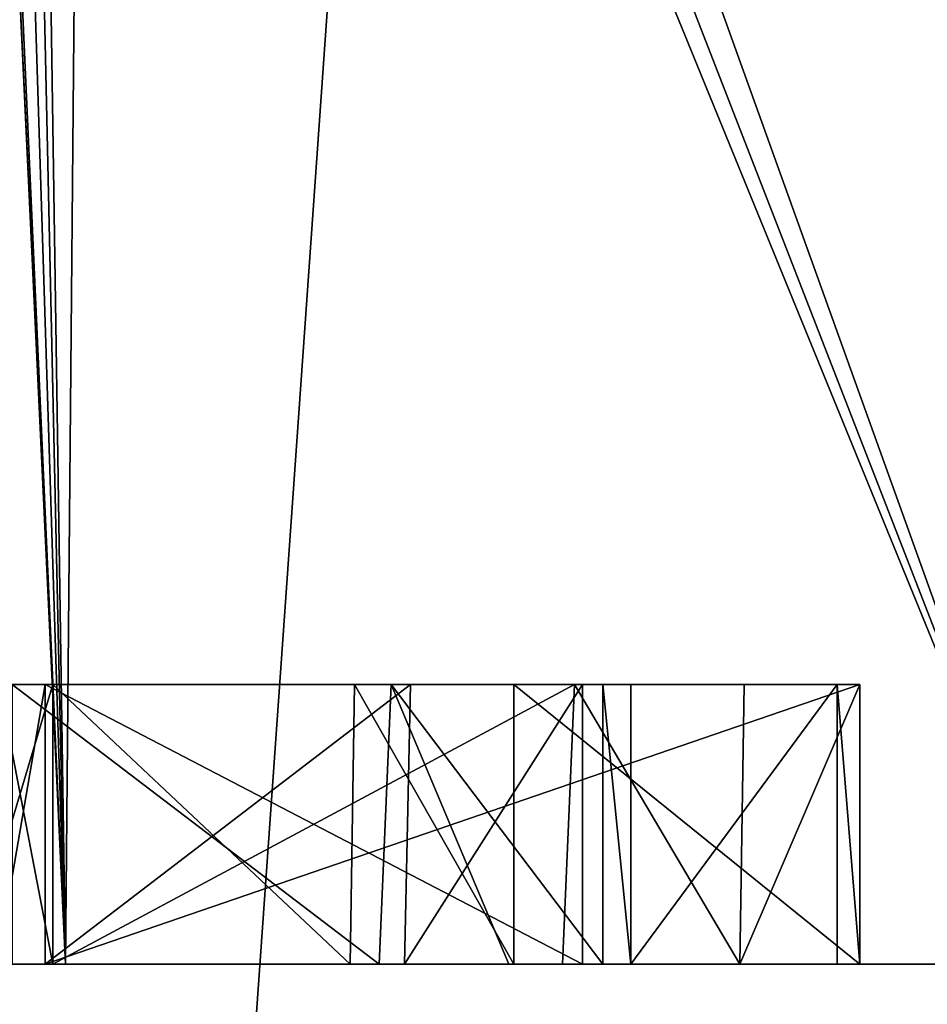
# Model space of a CAD drawing. Header units: millimetres. Extents: x -18.9 to 18.9, y -8.8 to 39.
# Tile 174 of 256: x -3.952 to -3.303, y 24.371 to 25.075. Entities that reach past the tile are written whole.
import ezdxf

# ---------------------------------------------------------------- set-up
doc = ezdxf.new("R2010")
doc.units = ezdxf.units.MM
doc.header["$LTSCALE"] = 41.718519
for name, color, linetype in [('1221', 7, 'CONTINUOUS'), ('1390', 7, 'CONTINUOUS'), ('1391', 7, 'CONTINUOUS'), ('1392', 7, 'CONTINUOUS'), ('1393', 7, 'CONTINUOUS'), ('1394', 7, 'CONTINUOUS'), ('1395', 7, 'CONTINUOUS'), ('1396', 7, 'CONTINUOUS'), ('1397', 7, 'CONTINUOUS'), ('1398', 7, 'CONTINUOUS'), ('1400', 7, 'CONTINUOUS'), ('1401', 7, 'CONTINUOUS'), ('1402', 7, 'CONTINUOUS'), ('1403', 7, 'CONTINUOUS'), ('1404', 7, 'CONTINUOUS'), ('1405', 7, 'CONTINUOUS'), ('1406', 7, 'CONTINUOUS'), ('15', 7, 'CONTINUOUS'), ('307', 7, 'CONTINUOUS')]:
    doc.layers.add(name, color=color, linetype=linetype)

msp = doc.modelspace()

# ---------------------------------------------------------------- linework, layer by layer
at = {"layer": '1221', "color": 7, "linetype": 'Continuous'}
for points in [[(3.919, 24.4, 10.15668), (3.919, 24.4, 8.94332), (-3.919, 24.4, 10.15668), (3.919, 24.4, 10.15668)], [(3.919, 24.4, 10.15668), (-3.919, 24.4, 10.15668), (-3.2047, 24.4, 11.1398), (3.919, 24.4, 10.15668)], [(3.919, 24.4, 8.94332), (3.2047, 24.4, 7.9602), (-3.919, 24.4, 8.94332), (3.919, 24.4, 8.94332)], [(3.919, 24.4, 8.94332), (-3.919, 24.4, 8.94332), (-3.919, 24.4, 10.15668), (3.919, 24.4, 8.94332)], [(3.2047, 24.4, 7.9602), (-3.2047, 24.4, 7.9602), (-3.919, 24.4, 8.94332), (3.2047, 24.4, 7.9602)]]:
    msp.add_3dface(points, dxfattribs=at)
at = {"layer": '1390', "color": 7, "linetype": 'Continuous'}
for points in [[(-3.92815, 24.6, 7.13095), (-3.98971, 24.6, 7.12781), (-3.92815, 24.6, 6.92339), (-3.92815, 24.6, 7.13095)], [(-3.92815, 24.6, 6.92339), (-3.98971, 24.6, 7.12781), (-3.96675, 24.6, 6.92141), (-3.92815, 24.6, 6.92339)], [(-3.97143, 24.6, 5.97854), (-3.95728, 24.6, 5.76905), (-3.93361, 24.6, 5.97661), (-3.97143, 24.6, 5.97854)], [(-3.95728, 24.6, 5.76905), (-3.68629, 24.6, 5.83536), (-3.93361, 24.6, 5.97661), (-3.95728, 24.6, 5.76905)], [(-3.93361, 24.6, 6.48641), (-3.93361, 24.6, 6.29706), (-3.54944, 24.6, 6.29888), (-3.93361, 24.6, 6.48641)], [(-3.35098, 24.6, 6.48641), (-3.93361, 24.6, 6.48641), (-3.54944, 24.6, 6.29888), (-3.35098, 24.6, 6.48641)], [(-3.93361, 24.6, 5.97661), (-3.68629, 24.6, 5.83536), (-3.67239, 24.6, 6.0646), (-3.93361, 24.6, 5.97661)], [(-3.55519, 24.6, 7.01604), (-3.92815, 24.6, 7.13095), (-3.71249, 24.6, 6.86347), (-3.55519, 24.6, 7.01604)], [(-3.71249, 24.6, 6.86347), (-3.92815, 24.6, 7.13095), (-3.92815, 24.6, 6.92339), (-3.71249, 24.6, 6.86347)], [(-3.5986, 24.6, 6.69944), (-3.55519, 24.6, 7.01604), (-3.71249, 24.6, 6.86347), (-3.5986, 24.6, 6.69944)], [(-3.68629, 24.6, 5.83536), (-3.53487, 24.6, 6.00392), (-3.67239, 24.6, 6.0646), (-3.68629, 24.6, 5.83536)], [(-3.67239, 24.6, 6.0646), (-3.53487, 24.6, 6.00392), (-3.54944, 24.6, 6.29888), (-3.67239, 24.6, 6.0646)], [(-3.35098, 24.6, 6.69944), (-3.55519, 24.6, 7.01604), (-3.5986, 24.6, 6.69944), (-3.35098, 24.6, 6.69944)], [(-3.43372, 24.6, 6.88459), (-3.55519, 24.6, 7.01604), (-3.35098, 24.6, 6.69944), (-3.43372, 24.6, 6.88459)], [(-3.36737, 24.6, 5.8), (-3.35098, 24.6, 6.48641), (-3.54944, 24.6, 6.29888), (-3.36737, 24.6, 5.8)], [(-3.51485, 24.6, 5.8), (-3.36737, 24.6, 5.8), (-3.54944, 24.6, 6.29888), (-3.51485, 24.6, 5.8)], [(-3.53487, 24.6, 6.00392), (-3.51485, 24.6, 5.8), (-3.54944, 24.6, 6.29888), (-3.53487, 24.6, 6.00392)]]:
    msp.add_3dface(points, dxfattribs=at)
at = {"layer": '1391', "color": 7, "linetype": 'Continuous'}
for points in [[(-3.54944, 24.6, 6.29888), (-3.93361, 24.6, 6.29706), (-3.54944, 24.4, 6.29888), (-3.54944, 24.6, 6.29888)], [(-3.93361, 24.6, 6.29706), (-3.93361, 24.4, 6.29706), (-3.54944, 24.4, 6.29888), (-3.93361, 24.6, 6.29706)]]:
    msp.add_3dface(points, dxfattribs=at)
at = {"layer": '1392', "color": 7, "linetype": 'Continuous'}
for points in [[(-3.93361, 24.6, 5.97661), (-3.67239, 24.6, 6.0646), (-3.93361, 24.4, 5.97661), (-3.93361, 24.6, 5.97661)], [(-3.93361, 24.4, 5.97661), (-3.67239, 24.6, 6.0646), (-3.67678, 24.4, 6.06093), (-3.93361, 24.4, 5.97661)], [(-3.67239, 24.6, 6.0646), (-3.54944, 24.6, 6.29888), (-3.67678, 24.4, 6.06093), (-3.67239, 24.6, 6.0646)], [(-3.54944, 24.6, 6.29888), (-3.54944, 24.4, 6.29888), (-3.67678, 24.4, 6.06093), (-3.54944, 24.6, 6.29888)]]:
    msp.add_3dface(points, dxfattribs=at)
at = {"layer": '1393', "color": 7, "linetype": 'Continuous'}
for points in [[(-3.97143, 24.6, 5.97854), (-3.93361, 24.6, 5.97661), (-3.96815, 24.4, 5.97798), (-3.97143, 24.6, 5.97854)], [(-3.93361, 24.6, 5.97661), (-3.93361, 24.4, 5.97661), (-3.96815, 24.4, 5.97798), (-3.93361, 24.6, 5.97661)]]:
    msp.add_3dface(points, dxfattribs=at)
at = {"layer": '1394', "color": 7, "linetype": 'Continuous'}
for points in [[(-3.92815, 24.6, 6.92339), (-3.96675, 24.6, 6.92141), (-3.92815, 24.4, 6.92339), (-3.92815, 24.6, 6.92339)], [(-3.92815, 24.4, 6.92339), (-3.96675, 24.6, 6.92141), (-3.96459, 24.4, 6.92198), (-3.92815, 24.4, 6.92339)]]:
    msp.add_3dface(points, dxfattribs=at)
at = {"layer": '1395', "color": 7, "linetype": 'Continuous'}
for points in [[(-3.71249, 24.6, 6.86347), (-3.92815, 24.6, 6.92339), (-3.71563, 24.4, 6.86569), (-3.71249, 24.6, 6.86347)], [(-3.92815, 24.6, 6.92339), (-3.92815, 24.4, 6.92339), (-3.71563, 24.4, 6.86569), (-3.92815, 24.6, 6.92339)], [(-3.5986, 24.4, 6.69944), (-3.71249, 24.6, 6.86347), (-3.71563, 24.4, 6.86569), (-3.5986, 24.4, 6.69944)], [(-3.5986, 24.6, 6.69944), (-3.71249, 24.6, 6.86347), (-3.5986, 24.4, 6.69944), (-3.5986, 24.6, 6.69944)]]:
    msp.add_3dface(points, dxfattribs=at)
at = {"layer": '1396', "color": 7, "linetype": 'Continuous'}
for points in [[(-3.35098, 24.6, 6.69944), (-3.5986, 24.6, 6.69944), (-3.35098, 24.4, 6.69944), (-3.35098, 24.6, 6.69944)], [(-3.5986, 24.6, 6.69944), (-3.5986, 24.4, 6.69944), (-3.35098, 24.4, 6.69944), (-3.5986, 24.6, 6.69944)]]:
    msp.add_3dface(points, dxfattribs=at)
at = {"layer": '1397', "color": 7, "linetype": 'Continuous'}
for points in [[(-3.92815, 24.6, 7.13095), (-3.55519, 24.6, 7.01604), (-3.92815, 24.4, 7.13095), (-3.92815, 24.6, 7.13095)], [(-3.92815, 24.4, 7.13095), (-3.55519, 24.6, 7.01604), (-3.56381, 24.4, 7.0225), (-3.92815, 24.4, 7.13095)], [(-3.56381, 24.4, 7.0225), (-3.55519, 24.6, 7.01604), (-3.43683, 24.4, 6.88926), (-3.56381, 24.4, 7.0225)], [(-3.55519, 24.6, 7.01604), (-3.43372, 24.6, 6.88459), (-3.43683, 24.4, 6.88926), (-3.55519, 24.6, 7.01604)], [(-3.43372, 24.6, 6.88459), (-3.35098, 24.6, 6.69944), (-3.43683, 24.4, 6.88926), (-3.43372, 24.6, 6.88459)], [(-3.35098, 24.6, 6.69944), (-3.35098, 24.4, 6.69944), (-3.43683, 24.4, 6.88926), (-3.35098, 24.6, 6.69944)]]:
    msp.add_3dface(points, dxfattribs=at)
at = {"layer": '1398', "color": 7, "linetype": 'Continuous'}
for points in [[(-3.98971, 24.6, 7.12781), (-3.92815, 24.6, 7.13095), (-3.98823, 24.4, 7.12849), (-3.98971, 24.6, 7.12781)], [(-3.92815, 24.6, 7.13095), (-3.92815, 24.4, 7.13095), (-3.98823, 24.4, 7.12849), (-3.92815, 24.6, 7.13095)]]:
    msp.add_3dface(points, dxfattribs=at)
at = {"layer": '1400', "color": 7, "linetype": 'Continuous'}
for points in [[(-3.68629, 24.6, 5.83536), (-3.95728, 24.6, 5.76905), (-3.69493, 24.4, 5.83032), (-3.68629, 24.6, 5.83536)], [(-3.95728, 24.6, 5.76905), (-3.95728, 24.4, 5.76905), (-3.69493, 24.4, 5.83032), (-3.95728, 24.6, 5.76905)], [(-3.60216, 24.4, 5.9039), (-3.68629, 24.6, 5.83536), (-3.69493, 24.4, 5.83032), (-3.60216, 24.4, 5.9039)], [(-3.53487, 24.6, 6.00392), (-3.68629, 24.6, 5.83536), (-3.53487, 24.4, 6.00392), (-3.53487, 24.6, 6.00392)], [(-3.53487, 24.4, 6.00392), (-3.68629, 24.6, 5.83536), (-3.60216, 24.4, 5.9039), (-3.53487, 24.4, 6.00392)]]:
    msp.add_3dface(points, dxfattribs=at)
at = {"layer": '1401', "color": 7, "linetype": 'Continuous'}
for points in [[(-3.51485, 24.6, 5.8), (-3.53487, 24.6, 6.00392), (-3.51485, 24.4, 5.8), (-3.51485, 24.6, 5.8)], [(-3.53487, 24.6, 6.00392), (-3.53487, 24.4, 6.00392), (-3.51485, 24.4, 5.8), (-3.53487, 24.6, 6.00392)]]:
    msp.add_3dface(points, dxfattribs=at)
at = {"layer": '1402', "color": 7, "linetype": 'Continuous'}
for points in [[(-3.36737, 24.6, 5.8), (-3.51485, 24.6, 5.8), (-3.51485, 24.4, 5.8), (-3.36737, 24.6, 5.8)], [(-3.36737, 24.6, 5.8), (-3.51485, 24.4, 5.8), (-3.36737, 24.4, 5.8), (-3.36737, 24.6, 5.8)]]:
    msp.add_3dface(points, dxfattribs=at)
at = {"layer": '1403', "color": 7, "linetype": 'Continuous'}
for points in [[(-3.35098, 24.6, 6.48641), (-3.36737, 24.6, 5.8), (-3.35098, 24.4, 6.48641), (-3.35098, 24.6, 6.48641)], [(-3.36737, 24.6, 5.8), (-3.36737, 24.4, 5.8), (-3.35098, 24.4, 6.48641), (-3.36737, 24.6, 5.8)]]:
    msp.add_3dface(points, dxfattribs=at)
at = {"layer": '1404', "color": 7, "linetype": 'Continuous'}
for points in [[(-3.93361, 24.6, 6.48641), (-3.35098, 24.6, 6.48641), (-3.93361, 24.4, 6.48641), (-3.93361, 24.6, 6.48641)], [(-3.35098, 24.6, 6.48641), (-3.35098, 24.4, 6.48641), (-3.93361, 24.4, 6.48641), (-3.35098, 24.6, 6.48641)]]:
    msp.add_3dface(points, dxfattribs=at)
at = {"layer": '1405', "color": 7, "linetype": 'Continuous'}
for points in [[(-3.93361, 24.6, 6.29706), (-3.93361, 24.6, 6.48641), (-3.93361, 24.4, 6.48641), (-3.93361, 24.6, 6.29706)], [(-3.93361, 24.4, 6.29706), (-3.93361, 24.6, 6.29706), (-3.93361, 24.4, 6.48641), (-3.93361, 24.4, 6.29706)]]:
    msp.add_3dface(points, dxfattribs=at)
at = {"layer": '1406', "color": 7, "linetype": 'Continuous'}
for points in [[(-3.96815, 24.4, 5.97798), (-3.93361, 24.4, 5.97661), (-4.43444, 24.4, 5.98114), (-3.96815, 24.4, 5.97798)], [(-3.93361, 24.4, 5.97661), (-4.40344, 24.4, 5.94777), (-4.43444, 24.4, 5.98114), (-3.93361, 24.4, 5.97661)], [(-3.92815, 24.4, 6.92339), (-3.96459, 24.4, 6.92198), (-4.41511, 24.4, 6.93758), (-3.92815, 24.4, 6.92339)], [(-3.92815, 24.4, 6.92339), (-4.41511, 24.4, 6.93758), (-4.37912, 24.4, 6.97214), (-3.92815, 24.4, 6.92339)], [(-4.40344, 24.4, 5.94777), (-3.93361, 24.4, 5.97661), (-3.60216, 24.4, 5.9039), (-4.40344, 24.4, 5.94777)], [(-4.36714, 24.4, 5.91433), (-4.40344, 24.4, 5.94777), (-3.60216, 24.4, 5.9039), (-4.36714, 24.4, 5.91433)], [(-3.43683, 24.4, 6.88926), (-3.92815, 24.4, 6.92339), (-4.37912, 24.4, 6.97214), (-3.43683, 24.4, 6.88926)], [(-3.43683, 24.4, 6.88926), (-4.37912, 24.4, 6.97214), (-4.34009, 24.4, 7.00354), (-3.43683, 24.4, 6.88926)], [(-4.32906, 24.4, 5.88434), (-4.36714, 24.4, 5.91433), (-3.60216, 24.4, 5.9039), (-4.32906, 24.4, 5.88434)], [(-3.56381, 24.4, 7.0225), (-3.43683, 24.4, 6.88926), (-4.34009, 24.4, 7.00354), (-3.56381, 24.4, 7.0225)], [(-3.56381, 24.4, 7.0225), (-4.34009, 24.4, 7.00354), (-4.29783, 24.4, 7.03205), (-3.56381, 24.4, 7.0225)], [(-4.28927, 24.4, 5.8578), (-4.32906, 24.4, 5.88434), (-3.69493, 24.4, 5.83032), (-4.28927, 24.4, 5.8578)], [(-4.32906, 24.4, 5.88434), (-3.60216, 24.4, 5.9039), (-3.69493, 24.4, 5.83032), (-4.32906, 24.4, 5.88434)], [(-3.56381, 24.4, 7.0225), (-4.29783, 24.4, 7.03205), (-4.25239, 24.4, 7.05769), (-3.56381, 24.4, 7.0225)], [(-4.24749, 24.4, 5.83469), (-4.28927, 24.4, 5.8578), (-3.69493, 24.4, 5.83032), (-4.24749, 24.4, 5.83469)], [(-3.56381, 24.4, 7.0225), (-4.25239, 24.4, 7.05769), (-4.20422, 24.4, 7.07987), (-3.56381, 24.4, 7.0225)], [(-4.2038, 24.4, 5.81504), (-4.24749, 24.4, 5.83469), (-3.69493, 24.4, 5.83032), (-4.2038, 24.4, 5.81504)], [(-3.56381, 24.4, 7.0225), (-4.20422, 24.4, 7.07987), (-4.15374, 24.4, 7.09802), (-3.56381, 24.4, 7.0225)], [(-3.95728, 24.4, 5.76905), (-4.2038, 24.4, 5.81504), (-3.69493, 24.4, 5.83032), (-3.95728, 24.4, 5.76905)], [(-3.56381, 24.4, 7.0225), (-4.15374, 24.4, 7.09802), (-4.10102, 24.4, 7.11202), (-3.56381, 24.4, 7.0225)], [(-3.56381, 24.4, 7.0225), (-4.10102, 24.4, 7.11202), (-4.04585, 24.4, 7.12218), (-3.56381, 24.4, 7.0225)], [(-3.56381, 24.4, 7.0225), (-4.04585, 24.4, 7.12218), (-3.98823, 24.4, 7.12849), (-3.56381, 24.4, 7.0225)], [(-3.92815, 24.4, 7.13095), (-3.56381, 24.4, 7.0225), (-3.98823, 24.4, 7.12849), (-3.92815, 24.4, 7.13095)], [(-3.54944, 24.4, 6.29888), (-3.93361, 24.4, 6.29706), (-3.93361, 24.4, 6.48641), (-3.54944, 24.4, 6.29888)], [(-3.35098, 24.4, 6.48641), (-3.54944, 24.4, 6.29888), (-3.93361, 24.4, 6.48641), (-3.35098, 24.4, 6.48641)], [(-3.93361, 24.4, 5.97661), (-3.67678, 24.4, 6.06093), (-3.53487, 24.4, 6.00392), (-3.93361, 24.4, 5.97661)], [(-3.93361, 24.4, 5.97661), (-3.53487, 24.4, 6.00392), (-3.60216, 24.4, 5.9039), (-3.93361, 24.4, 5.97661)], [(-3.71563, 24.4, 6.86569), (-3.92815, 24.4, 6.92339), (-3.43683, 24.4, 6.88926), (-3.71563, 24.4, 6.86569)], [(-3.5986, 24.4, 6.69944), (-3.71563, 24.4, 6.86569), (-3.35098, 24.4, 6.69944), (-3.5986, 24.4, 6.69944)], [(-3.35098, 24.4, 6.69944), (-3.71563, 24.4, 6.86569), (-3.43683, 24.4, 6.88926), (-3.35098, 24.4, 6.69944)], [(-3.67678, 24.4, 6.06093), (-3.54944, 24.4, 6.29888), (-3.53487, 24.4, 6.00392), (-3.67678, 24.4, 6.06093)], [(-3.53487, 24.4, 6.00392), (-3.54944, 24.4, 6.29888), (-3.36737, 24.4, 5.8), (-3.53487, 24.4, 6.00392)], [(-3.36737, 24.4, 5.8), (-3.54944, 24.4, 6.29888), (-3.35098, 24.4, 6.48641), (-3.36737, 24.4, 5.8)], [(-3.51485, 24.4, 5.8), (-3.53487, 24.4, 6.00392), (-3.36737, 24.4, 5.8), (-3.51485, 24.4, 5.8)]]:
    msp.add_3dface(points, dxfattribs=at)
at = {"layer": '15', "color": 7, "linetype": 'Continuous'}
for points in [[(-3.21466, 32.4, -17.10047), (-5.95009, -6.3, -16.35091), (-5.07662, 34.4, -16.64295), (-3.21466, 32.4, -17.10047)], [(-3.21466, -3.5, -17.10047), (-5.95009, -6.3, -16.35091), (-3.21466, 32.4, -17.10047), (-3.21466, -3.5, -17.10047)], [(-5.02382, -3.5, 16.65897), (-2.22372, 26.4, 17.25711), (-5.08429, 26.4, 16.64038), (-5.02382, -3.5, 16.65897)], [(-5.02382, -3.5, 16.65897), (0.46243, -3.5, 17.39385), (-2.22372, 26.4, 17.25711), (-5.02382, -3.5, 16.65897)]]:
    msp.add_3dface(points, dxfattribs=at)
at = {"layer": '307', "color": 7, "linetype": 'Continuous'}
for points in [[(-4.13552, 34.20349, 10.01261), (-3.83276, 34.20349, 10.72694), (-3.919, 24.4, 10.15668), (-4.13552, 34.20349, 10.01261)], [(-4.02279, 26.59651, 9.20095), (-4.13552, 34.20349, 10.01261), (-3.919, 24.4, 10.15668), (-4.02279, 26.59651, 9.20095)], [(-3.919, 24.4, 10.15668), (-3.83276, 34.20349, 10.72694), (-3.2047, 24.4, 11.1398), (-3.919, 24.4, 10.15668)], [(-3.83276, 34.20349, 10.72694), (-3.29484, 34.20349, 11.28602), (-3.2047, 24.4, 11.1398), (-3.83276, 34.20349, 10.72694)], [(-4.00953, 26.4043, 9.14934), (-4.02279, 26.59651, 9.20095), (-3.919, 24.4, 8.94332), (-4.00953, 26.4043, 9.14934)], [(-3.919, 24.4, 8.94332), (-4.02279, 26.59651, 9.20095), (-3.919, 24.4, 10.15668), (-3.919, 24.4, 8.94332)], [(-3.9785, 26.26713, 9.02882), (-4.00953, 26.4043, 9.14934), (-3.919, 24.4, 8.94332), (-3.9785, 26.26713, 9.02882)], [(-3.94646, 26.21585, 8.92502), (-3.9785, 26.26713, 9.02882), (-3.919, 24.4, 8.94332), (-3.94646, 26.21585, 8.92502)], [(-3.90351, 26.19863, 8.80808), (-3.94646, 26.21585, 8.92502), (-3.2047, 24.4, 7.9602), (-3.90351, 26.19863, 8.80808)], [(-3.2047, 24.4, 7.9602), (-3.94646, 26.21585, 8.92502), (-3.919, 24.4, 8.94332), (-3.2047, 24.4, 7.9602)], [(-3.85278, 26.20349, 8.69193), (-3.90351, 26.19863, 8.80808), (-3.2047, 24.4, 7.9602), (-3.85278, 26.20349, 8.69193)], [(-3.11662, 26.20349, 7.86221), (-3.85278, 26.20349, 8.69193), (-3.2047, 24.4, 7.9602), (-3.11662, 26.20349, 7.86221)]]:
    msp.add_3dface(points, dxfattribs=at)

doc.saveas('drawing.dxf')
